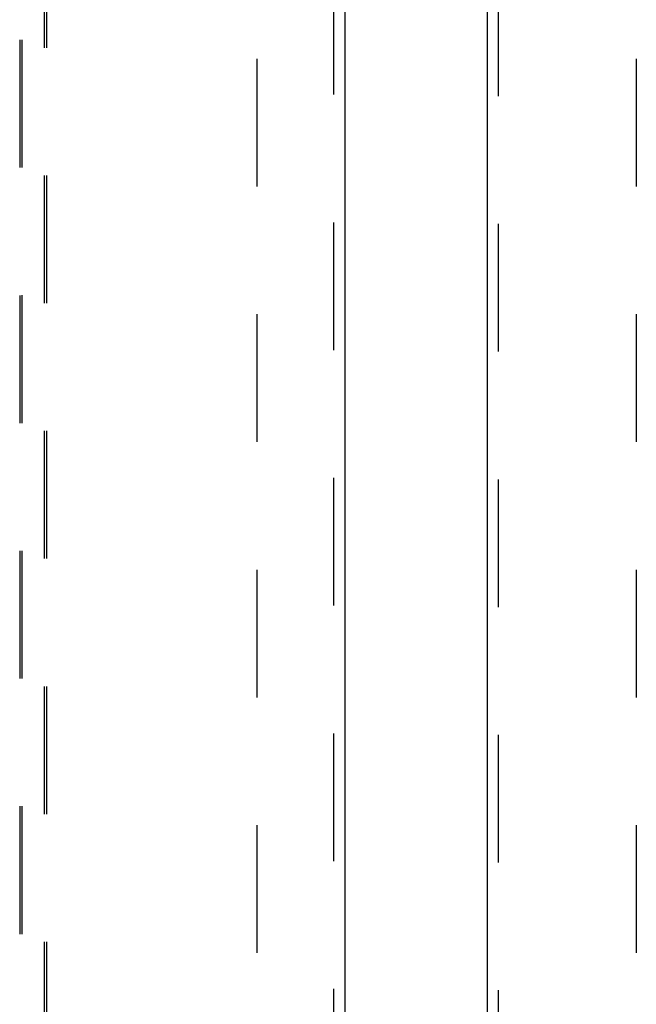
# Model space of a CAD drawing. Header units: inches. Extents: x 0 to 214, y 0 to 139.
# Tile 15 of 147: x 61.65 to 67.34, y 44.72 to 53.81. Entities that reach past the tile are written whole.
import ezdxf

# ---------------------------------------------------------------- set-up
doc = ezdxf.new("R2010")
doc.units = ezdxf.units.IN
doc.header["$LTSCALE"] = 11.786071
doc.header["$MEASUREMENT"] = 0
doc.linetypes.add('HIDDEN', pattern=[0.2, 0.1, -0.1])
for name, color, linetype in [('DEFAULT_2', 8, 'HIDDEN'), ('MAIN_OR_RIGHT_DOOR_ASSEMBLY', 7, 'CONTINUOUS'), ('SECONDARY_OR_LEFT_DOOR_ASSEMBLY', 7, 'CONTINUOUS')]:
    doc.layers.add(name, color=color, linetype=linetype)

msp = doc.modelspace()

# ---------------------------------------------------------------- linework, layer by layer
at = {"layer": 'DEFAULT_2', "color": 8, "linetype": 'HIDDEN'}
for p, q in [((63.8412, 95.8756), (63.8412, 39.2786)), ((67.3412, 95.8756), (67.3412, 39.2786))]:
    msp.add_line(p, q, dxfattribs=at)
at = {"layer": 'MAIN_OR_RIGHT_DOOR_ASSEMBLY', "color": 8, "linetype": 'HIDDEN'}
msp.add_line((66.0702, 43.6721), (66.0702, 59.1487), dxfattribs=at)
at = {"layer": 'MAIN_OR_RIGHT_DOOR_ASSEMBLY', "color": 3, "linetype": 'Continuous'}
msp.add_line((65.9662, 58.9937), (65.9662, 43.8271), dxfattribs=at)
at = {"layer": 'SECONDARY_OR_LEFT_DOOR_ASSEMBLY', "color": 8, "linetype": 'HIDDEN'}
for p, q in [((64.5497, 96.7231), (64.5497, 38.4311)), ((61.6537, 65.4063), (61.6537, 39.4046)), ((61.6737, 65.4064), (61.6737, 39.4046)), ((61.8837, 39.4046), (61.8837, 65.4064)), ((61.9037, 39.4046), (61.9037, 65.4063))]:
    msp.add_line(p, q, dxfattribs=at)
at = {"layer": 'SECONDARY_OR_LEFT_DOOR_ASSEMBLY', "color": 3, "linetype": 'Continuous'}
msp.add_line((64.6537, 96.7231), (64.6537, 38.4311), dxfattribs=at)

doc.saveas('drawing.dxf')
